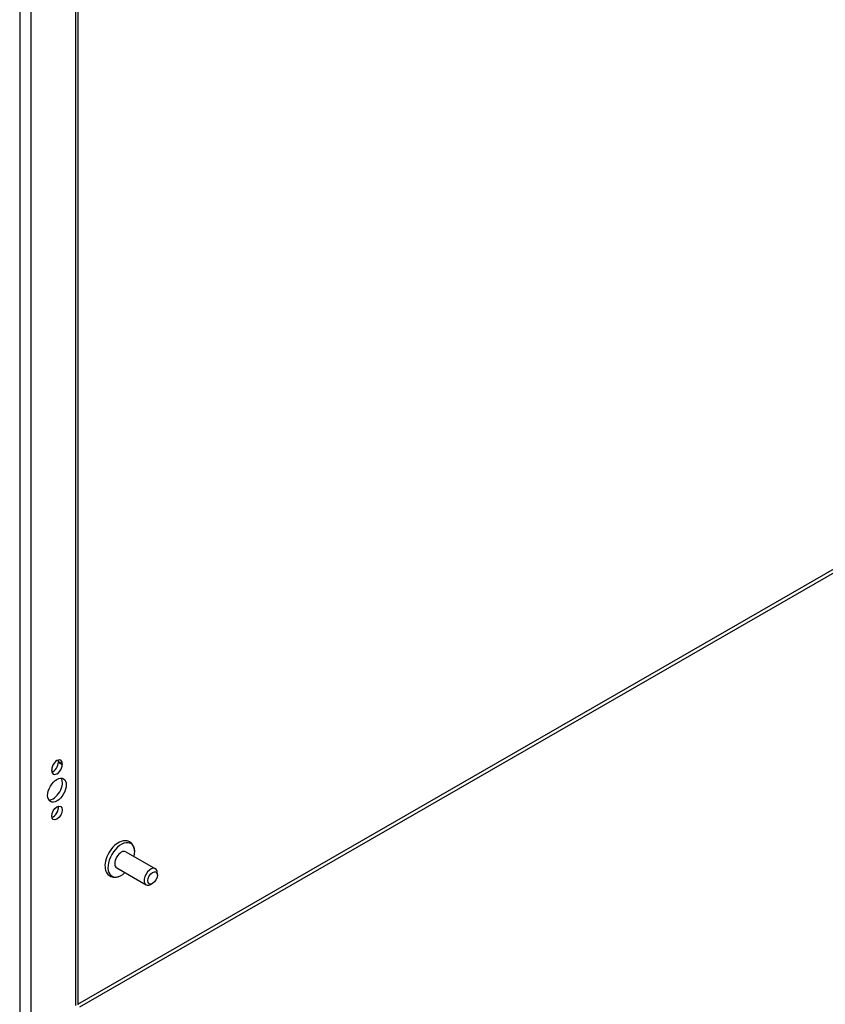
# Model space of a CAD drawing. Header units: inches. Extents: x 26 to 226, y 17 to 155.
# Tile 58 of 73: x 191 to 201, y 77 to 90. Entities that reach past the tile are written whole.
import ezdxf

# ---------------------------------------------------------------- set-up
doc = ezdxf.new("R2010")
doc.units = ezdxf.units.IN
doc.header["$MEASUREMENT"] = 0
doc.layers.add('Visible Edges(ANSI)', color=7, linetype='Continuous', lineweight=25)
doc.layers.add('Visible Tangent Edges(ANSI)', color=7, linetype='Continuous', lineweight=25)

msp = doc.modelspace()

# ---------------------------------------------------------------- linework, layer by layer
at = {"layer": 'Visible Edges(ANSI)'}
for p, q in [((191.735, 104.643), (191.735, 77.352)), ((191.494, 80.379), (191.494, 80.389)), ((191.542, 80.362), (191.542, 80.351)), ((191.41, 80.275), (191.41, 80.285)), ((192.338, 79.261), (192.705, 79.05)), ((192.222, 79.06), (192.59, 78.848)), ((192.73, 78.971), (192.73, 78.996)), ((192.67, 78.867), (192.648, 78.854))]:
    msp.add_line(p, q, dxfattribs=at)
at = {"layer": 'Visible Edges(ANSI)', "flags": 128}
for points in [[(192.446, 79.269), (192.445, 79.285), (192.442, 79.301), (192.437, 79.316), (192.432, 79.331), (192.425, 79.344), (192.416, 79.357), (192.406, 79.368), (192.394, 79.378), (192.381, 79.386), (192.367, 79.393), (192.352, 79.397), (192.337, 79.399), (192.322, 79.4), (192.306, 79.398), (192.291, 79.395), (192.276, 79.391)], [(192.079, 79.049), (192.083, 79.033), (192.088, 79.019), (192.094, 79.005), (192.102, 78.992), (192.112, 78.98), (192.123, 78.969), (192.135, 78.96), (192.149, 78.953), (192.164, 78.948), (192.179, 78.945), (192.194, 78.944), (192.209, 78.944), (192.225, 78.947), (192.24, 78.95), (192.255, 78.956), (192.27, 78.963)]]:
    msp.add_lwpolyline(points, dxfattribs=at)
at = {"layer": 'Visible Edges(ANSI)'}
for centre, major_axis, start_param, end_param in [((191.476, 80.324), (0.0467, 0.081), 5.495853, 8.637446), ((191.476, 80.313), (-0.0467, -0.081), 5.495853, 8.637446), ((191.428, 80.341), (0.0467, 0.081), 3.680581, 5.495853), ((191.428, 80.351), (0.0467, 0.081), 5.495853, 5.744197), ((191.428, 80.06), (-0.082, -0.143), 0.295117, 2.846476), ((191.428, 79.774), (0.0467, 0.081), 3.680581, 5.744197), ((192.244, 79.182), (-0.119, -0.206), 3.733101, 5.691677), ((192.28, 79.161), (0.118, 0.204), 5.228097, 10.479866), ((192.28, 79.161), (-0.058, -0.101), 3.141593, 6.283185), ((192.647, 78.949), (0.058, 0.101), 5.495853, 10.21211)]:
    msp.add_ellipse(centre, major_axis=major_axis, ratio=0.578093, start_param=start_param, end_param=end_param, dxfattribs=at)
for centre, major_axis in [((191.476, 80.032), (-0.082, -0.143)), ((191.476, 79.746), (-0.0467, -0.081)), ((192.67, 78.936), (-0.0422, -0.0734))]:
    msp.add_ellipse(centre, major_axis=major_axis, ratio=0.578093, dxfattribs=at)
at = {"layer": 'Visible Tangent Edges(ANSI)'}
for p, q in [((191.01, 105.094), (191.01, 76.916)), ((191.15, 104.979), (191.15, 77.023)), ((191.706, 104.659), (191.706, 77.343)), ((191.735, 77.357), (205.236, 85.131)), ((205.258, 85.093), (191.759, 77.32)), ((191.494, 80.389), (191.542, 80.362)), ((191.494, 80.379), (191.542, 80.351))]:
    msp.add_line(p, q, dxfattribs=at)

doc.saveas('drawing.dxf')
